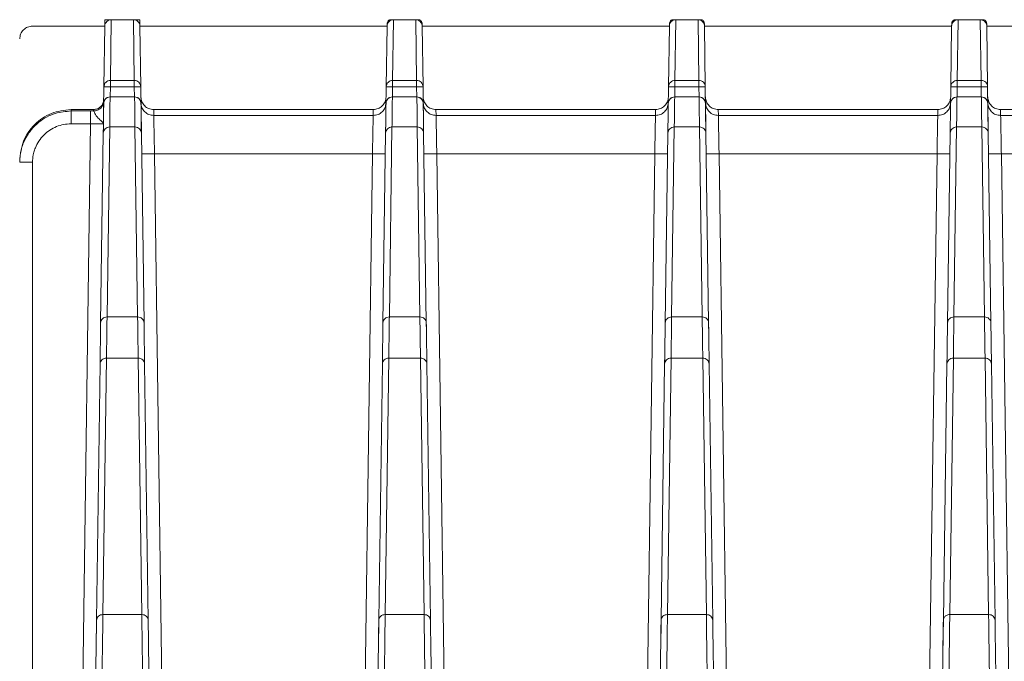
# Model space of a CAD drawing. Header units: millimetres. Extents: x -806 to 2023, y 502 to 1658.
# Tile 19 of 48: x -124 to -47, y 1608 to 1658. Entities that reach past the tile are written whole.
import ezdxf

# ---------------------------------------------------------------- set-up
doc = ezdxf.new("R2010")
doc.units = ezdxf.units.MM

# ---------------------------------------------------------------- blocks, each defined once
blk = doc.blocks.new('Drawing View10')
at = {"color": 7, "linetype": 'Continuous', "lineweight": 18}
for p, q in [((131.632, 130.753), (131.639, 131.25)), ((132.132, 131.25), (131.639, 131.25)), ((132.066, 126.513), (132.132, 131.25)), ((133.868, 131.25), (132.132, 131.25)), ((133.868, 131.25), (133.934, 126.513)), ((134.361, 131.25), (133.868, 131.25)), ((134.369, 130.753), (134.361, 131.25)), ((154.132, 131.25), (153.935, 131.25)), ((154.066, 126.513), (154.132, 131.25)), ((154.132, 131.25), (155.868, 131.25)), ((155.868, 131.25), (155.934, 126.513)), ((156.065, 131.25), (155.868, 131.25)), ((176.132, 131.25), (175.935, 131.25)), ((176.066, 126.513), (176.132, 131.25)), ((176.132, 131.25), (177.868, 131.25)), ((177.868, 131.25), (177.934, 126.513)), ((178.065, 131.25), (177.868, 131.25)), ((198.132, 131.25), (197.935, 131.25)), ((198.066, 126.513), (198.132, 131.25)), ((198.132, 131.25), (199.868, 131.25)), ((199.868, 131.25), (199.934, 126.513)), ((200.065, 131.25), (199.868, 131.25)), ((131.633, 130.75), (126, 130.75)), ((131.632, 130.754), (131.566, 126.021)), ((134.434, 126.023), (134.368, 130.753)), ((153.632, 130.75), (134.369, 130.75)), ((153.632, 130.752), (153.566, 126.021)), ((153.635, 130.952), (153.632, 130.752)), ((156.368, 130.752), (156.365, 130.953)), ((156.434, 126.023), (156.368, 130.752)), ((156.368, 130.75), (175.632, 130.75)), ((175.632, 130.752), (175.566, 126.021)), ((175.635, 130.952), (175.632, 130.752)), ((178.368, 130.752), (178.365, 130.953)), ((178.434, 126.023), (178.368, 130.752)), ((178.368, 130.75), (197.632, 130.75)), ((197.632, 130.752), (197.566, 126.021)), ((197.635, 130.952), (197.632, 130.752)), ((200.368, 130.752), (200.365, 130.953)), ((200.434, 126.023), (200.368, 130.752)), ((200.368, 130.75), (219.633, 130.75)), ((131.566, 126.021), (131.543, 124.345)), ((131.566, 126.021), (131.597, 126.166)), ((132.055, 125.236), (132.066, 126.029)), ((133.934, 126.513), (132.066, 126.513)), ((132.066, 126.029), (133.934, 126.029)), ((133.934, 126.029), (133.945, 125.236)), ((134.484, 122.414), (134.434, 126.023)), ((153.566, 126.021), (153.543, 124.346)), ((153.566, 126.021), (153.597, 126.166)), ((154.055, 125.236), (154.066, 126.029)), ((155.934, 126.513), (154.066, 126.513)), ((154.066, 126.029), (155.934, 126.029)), ((155.934, 126.029), (155.945, 125.236)), ((156.484, 122.414), (156.434, 126.023)), ((175.566, 126.021), (175.543, 124.346)), ((175.566, 126.021), (175.597, 126.166)), ((176.055, 125.236), (176.066, 126.029)), ((177.934, 126.513), (176.066, 126.513)), ((176.066, 126.029), (177.934, 126.029)), ((177.934, 126.029), (177.945, 125.236)), ((178.484, 122.414), (178.434, 126.023)), ((197.566, 126.021), (197.543, 124.346)), ((197.566, 126.021), (197.597, 126.166)), ((198.055, 125.236), (198.066, 126.029)), ((199.934, 126.513), (198.066, 126.513)), ((198.066, 126.029), (199.934, 126.029)), ((199.934, 126.029), (199.945, 125.236)), ((200.484, 122.414), (200.434, 126.023)), ((133.952, 125.236), (132.048, 125.236)), ((132.048, 125.231), (132.048, 125.233)), ((133.952, 125.231), (132.048, 125.231)), ((133.952, 125.234), (133.952, 125.231)), ((155.952, 125.236), (154.048, 125.236)), ((154.048, 125.231), (154.048, 125.233)), ((155.952, 125.231), (154.048, 125.231)), ((155.952, 125.234), (155.952, 125.231)), ((177.952, 125.236), (176.048, 125.236)), ((176.048, 125.231), (176.048, 125.233)), ((177.952, 125.231), (176.048, 125.231)), ((177.952, 125.234), (177.952, 125.231)), ((199.952, 125.236), (198.048, 125.236)), ((198.048, 125.231), (198.048, 125.233)), ((199.952, 125.231), (198.048, 125.231)), ((199.952, 125.234), (199.952, 125.231)), ((129, 124.137), (129, 124.25)), ((129, 124.25), (130.753, 124.25)), ((130.526, 124.137), (129, 124.137)), ((130.751, 124.137), (130.526, 124.137)), ((130.751, 124.137), (130.753, 124.25)), ((135.445, 124.25), (135.45, 123.787)), ((152.555, 124.25), (135.445, 124.25)), ((135.45, 123.787), (152.55, 123.787)), ((152.55, 123.787), (152.555, 124.25)), ((157.445, 124.25), (157.45, 123.787)), ((157.445, 124.25), (174.555, 124.25)), ((157.451, 123.787), (174.55, 123.787)), ((174.55, 123.787), (174.555, 124.25)), ((179.445, 124.25), (179.45, 123.787)), ((179.445, 124.25), (196.555, 124.25)), ((179.451, 123.787), (196.55, 123.787)), ((196.55, 123.787), (196.555, 124.25)), ((201.445, 124.25), (201.45, 123.787)), ((217, 124.25), (201.445, 124.25)), ((201.451, 123.787), (218.549, 123.787)), ((129, 123.133), (130.526, 123.137)), ((129.264, 32.75), (130.526, 123.137)), ((131.522, 122.875), (131.516, 122.414)), ((131.809, 108.092), (132.016, 122.889)), ((132.016, 122.889), (133.984, 122.889)), ((133.984, 122.889), (134.191, 108.092)), ((153.522, 122.875), (153.516, 122.414)), ((153.809, 108.092), (154.016, 122.889)), ((154.016, 122.889), (155.984, 122.889)), ((155.984, 122.889), (156.191, 108.092)), ((175.522, 122.874), (175.516, 122.414)), ((175.809, 108.092), (176.016, 122.889)), ((176.016, 122.889), (177.984, 122.889)), ((177.984, 122.889), (178.191, 108.092)), ((197.522, 122.874), (197.516, 122.414)), ((197.809, 108.092), (198.016, 122.889)), ((198.016, 122.889), (199.984, 122.889)), ((199.984, 122.889), (200.191, 108.092)), ((131.516, 122.412), (131.309, 107.616)), ((134.691, 107.616), (134.484, 122.412)), ((153.516, 122.412), (153.309, 107.616)), ((156.691, 107.616), (156.484, 122.412)), ((175.516, 122.412), (175.309, 107.616)), ((178.691, 107.616), (178.484, 122.412)), ((197.516, 122.412), (197.309, 107.616)), ((200.691, 107.616), (200.484, 122.412)), ((135.507, 120.802), (136.736, 32.745)), ((135.507, 120.802), (152.494, 120.802)), ((152.494, 120.802), (151.264, 32.745)), ((157.507, 120.802), (158.736, 32.745)), ((157.507, 120.802), (174.494, 120.802)), ((173.264, 32.745), (174.494, 120.802)), ((179.507, 120.802), (180.736, 32.745)), ((179.507, 120.802), (196.494, 120.802)), ((195.264, 32.745), (196.494, 120.802)), ((201.507, 120.802), (202.736, 32.745)), ((201.507, 120.802), (218.493, 120.802)), ((126, 32.75), (126, 120.137)), ((131.309, 107.614), (131.303, 107.169)), ((134.191, 108.092), (131.809, 108.092)), ((134.699, 107.032), (134.691, 107.614)), ((153.309, 107.614), (153.303, 107.169)), ((156.191, 108.092), (153.809, 108.092)), ((156.699, 107.032), (156.691, 107.614)), ((175.309, 107.614), (175.303, 107.169)), ((178.191, 108.092), (175.809, 108.092)), ((178.699, 107.032), (178.691, 107.614)), ((197.309, 107.614), (197.303, 107.169)), ((200.191, 108.092), (197.809, 108.092)), ((200.699, 107.032), (200.691, 107.614)), ((131.265, 104.425), (130.986, 84.44)), ((131.274, 105.111), (131.265, 104.427)), ((131.486, 84.901), (131.765, 104.885)), ((131.765, 104.885), (134.235, 104.885)), ((134.235, 104.885), (134.514, 84.901)), ((134.735, 104.427), (134.728, 104.976)), ((135.014, 84.441), (134.735, 104.425)), ((153.265, 104.425), (152.986, 84.44)), ((153.274, 105.111), (153.265, 104.427)), ((153.486, 84.901), (153.765, 104.885)), ((153.765, 104.885), (156.235, 104.885)), ((156.235, 104.885), (156.514, 84.901)), ((156.735, 104.427), (156.728, 104.976)), ((157.014, 84.441), (156.735, 104.425)), ((175.265, 104.425), (174.986, 84.44)), ((175.274, 105.111), (175.265, 104.427)), ((175.486, 84.901), (175.765, 104.885)), ((175.765, 104.885), (178.235, 104.885)), ((178.235, 104.885), (178.514, 84.901)), ((178.735, 104.427), (178.727, 104.978)), ((179.014, 84.441), (178.735, 104.425)), ((197.265, 104.425), (196.986, 84.44)), ((197.274, 105.111), (197.265, 104.427)), ((197.486, 84.901), (197.765, 104.885)), ((197.765, 104.885), (200.235, 104.885)), ((200.235, 104.885), (200.514, 84.901)), ((200.735, 104.427), (200.727, 104.978)), ((201.014, 84.441), (200.735, 104.425)), ((130.986, 84.438), (130.957, 82.382)), ((134.514, 84.901), (131.486, 84.901)), ((152.986, 84.438), (152.957, 82.382)), ((156.514, 84.901), (153.486, 84.901)), ((174.986, 84.438), (174.957, 82.382)), ((178.514, 84.901), (175.486, 84.901)), ((196.986, 84.438), (196.957, 82.382)), ((200.514, 84.901), (197.486, 84.901))]:
    blk.add_line(p, q, dxfattribs=at)
for centre, start, end in [((132.048, 124.736), 89.99236, 179.22014), ((133.952, 124.736), 1.15559, 89.99632), ((154.048, 124.736), 89.99236, 179.22014), ((155.952, 124.736), 1.15559, 89.99632), ((176.048, 124.736), 89.99236, 179.22014), ((177.952, 124.736), 1.15559, 89.99632), ((198.048, 124.736), 89.99236, 179.22014), ((199.952, 124.736), 1.15559, 89.99632)]:
    blk.add_arc(centre, 0.5, start, end, dxfattribs=at)
for points, knots in [([(132.132, 131.25), (132.069, 131.243), (131.972, 131.233), (131.857, 131.17), (131.762, 131.094), (131.689, 130.991), (131.642, 130.869), (131.636, 130.793), (131.632, 130.753)], [0, 0, 0, 0, 0.242163, 0.369452, 0.500574, 0.70924, 0.844457, 1, 1, 1, 1]), ([(133.868, 131.25), (133.933, 131.243), (134.064, 131.23), (134.227, 131.111), (134.346, 130.949), (134.361, 130.818), (134.369, 130.753)], [0, 0, 0, 0, 0.249499, 0.500489, 0.750034, 1, 1, 1, 1]), ([(154.132, 131.25), (154.074, 131.244), (153.952, 131.231), (153.816, 131.145), (153.728, 131.049), (153.676, 130.96), (153.64, 130.86), (153.635, 130.789), (153.632, 130.752)], [0, 0, 0, 0, 0.225803, 0.467106, 0.594271, 0.725458, 0.860693, 1, 1, 1, 1]), ([(156.368, 130.752), (156.364, 130.793), (156.358, 130.868), (156.311, 130.991), (156.238, 131.093), (156.144, 131.17), (156.028, 131.233), (155.931, 131.243), (155.868, 131.25)], [0, 0, 0, 0, 0.155231, 0.290404, 0.499784, 0.630482, 0.757571, 1, 1, 1, 1]), ([(176.132, 131.25), (176.069, 131.243), (175.972, 131.233), (175.857, 131.17), (175.762, 131.094), (175.689, 130.991), (175.642, 130.869), (175.636, 130.793), (175.632, 130.752)], [0, 0, 0, 0, 0.242129, 0.369292, 0.500215, 0.709125, 0.844416, 1, 1, 1, 1]), ([(178.368, 130.752), (178.364, 130.793), (178.358, 130.868), (178.311, 130.991), (178.238, 131.093), (178.144, 131.17), (178.028, 131.233), (177.931, 131.243), (177.868, 131.25)], [0, 0, 0, 0, 0.155231, 0.290404, 0.499784, 0.630482, 0.757571, 1, 1, 1, 1]), ([(198.132, 131.25), (198.069, 131.243), (197.972, 131.233), (197.857, 131.17), (197.762, 131.094), (197.689, 130.991), (197.642, 130.869), (197.636, 130.793), (197.632, 130.752)], [0, 0, 0, 0, 0.242129, 0.369292, 0.500215, 0.709125, 0.844416, 1, 1, 1, 1]), ([(200.368, 130.752), (200.364, 130.793), (200.358, 130.868), (200.311, 130.991), (200.238, 131.093), (200.144, 131.17), (200.028, 131.233), (199.931, 131.243), (199.868, 131.25)], [0, 0, 0, 0, 0.155231, 0.290404, 0.499784, 0.630482, 0.757571, 1, 1, 1, 1]), ([(131.597, 126.166), (131.599, 126.181), (131.613, 126.259), (131.709, 126.376), (131.87, 126.491), (132.001, 126.505), (132.066, 126.513)], [0, 0, 0, 0, 0.07074, 0.380494, 0.690247, 1, 1, 1, 1]), ([(132.066, 126.029), (132.066, 126.089), (132.066, 126.196), (132.066, 126.285), (132.066, 126.324)], [0, 0, 0, 0, 0.559613, 1, 1, 1, 1]), ([(153.597, 126.166), (153.599, 126.181), (153.613, 126.259), (153.709, 126.376), (153.87, 126.491), (154.001, 126.505), (154.066, 126.513)], [0, 0, 0, 0, 0.070729, 0.380486, 0.690243, 1, 1, 1, 1]), ([(154.066, 126.029), (154.066, 126.089), (154.066, 126.196), (154.066, 126.285), (154.066, 126.324)], [0, 0, 0, 0, 0.559613, 1, 1, 1, 1]), ([(175.597, 126.166), (175.599, 126.181), (175.613, 126.259), (175.709, 126.376), (175.87, 126.491), (176.001, 126.505), (176.066, 126.513)], [0, 0, 0, 0, 0.070729, 0.380486, 0.690243, 1, 1, 1, 1]), ([(176.066, 126.029), (176.066, 126.089), (176.066, 126.196), (176.066, 126.285), (176.066, 126.324)], [0, 0, 0, 0, 0.559613, 1, 1, 1, 1]), ([(197.597, 126.166), (197.599, 126.181), (197.613, 126.259), (197.709, 126.376), (197.87, 126.491), (198.001, 126.505), (198.066, 126.513)], [0, 0, 0, 0, 0.070729, 0.380486, 0.690243, 1, 1, 1, 1]), ([(198.066, 126.029), (198.066, 126.089), (198.066, 126.196), (198.066, 126.285), (198.066, 126.324)], [0, 0, 0, 0, 0.559613, 1, 1, 1, 1]), ([(131.692, 125.083), (131.652, 125.034), (131.571, 124.935), (131.556, 124.807), (131.549, 124.743)], [0, 0, 0, 0, 0.491056, 1, 1, 1, 1]), ([(132.048, 125.231), (131.984, 125.223), (131.854, 125.209), (131.741, 125.132), (131.694, 125.085), (131.692, 125.083)], [0, 0, 0, 0, 0.491208, 0.982416, 1, 1, 1, 1]), ([(132.016, 122.889), (132.025, 123.362), (132.038, 124.06), (132.033, 124.625), (132.04, 124.876), (132.044, 125.041), (132.047, 125.162), (132.048, 125.231)], [0, 0, 0, 0, 0.499968, 0.737718, 0.787079, 0.879085, 1, 1, 1, 1]), ([(133.952, 125.231), (133.952, 125.212), (133.953, 125.162), (133.956, 125.038), (133.96, 124.906), (133.962, 124.8), (133.963, 124.773), (133.963, 124.766), (133.963, 124.764), (133.963, 124.764), (133.967, 124.6), (133.965, 124.247), (133.964, 123.827), (133.972, 123.487), (133.978, 123.248), (133.982, 123.008), (133.984, 122.889)], [0, 0, 0, 0, 0.0327114, 0.0912544, 0.213353, 0.2442057, 0.2520829, 0.2541341, 0.2546879, 0.2548469, 0.2549272, 0.5000001, 0.7406962, 0.7573934, 0.8800051, 1, 1, 1, 1]), ([(134.444, 125.236), (134.459, 125.106), (134.49, 124.845), (134.728, 124.523), (135.053, 124.289), (135.314, 124.263), (135.445, 124.25)], [0, 0, 0, 0, 0.2500458, 0.5000555, 0.7498226, 1, 1, 1, 1]), ([(152.555, 124.25), (152.685, 124.263), (152.947, 124.29), (153.272, 124.523), (153.51, 124.845), (153.541, 125.105), (153.556, 125.236)], [0, 0, 0, 0, 0.2497261, 0.4998746, 0.7495028, 1, 1, 1, 1]), ([(153.692, 125.083), (153.652, 125.034), (153.571, 124.935), (153.556, 124.807), (153.549, 124.743)], [0, 0, 0, 0, 0.491056, 1, 1, 1, 1]), ([(154.048, 125.231), (153.984, 125.223), (153.854, 125.209), (153.741, 125.132), (153.694, 125.085), (153.692, 125.083)], [0, 0, 0, 0, 0.491208, 0.982416, 1, 1, 1, 1]), ([(154.016, 122.889), (154.025, 123.362), (154.038, 124.06), (154.033, 124.625), (154.04, 124.876), (154.044, 125.041), (154.047, 125.162), (154.048, 125.231)], [0, 0, 0, 0, 0.499968, 0.737718, 0.787079, 0.879085, 1, 1, 1, 1]), ([(155.952, 125.231), (155.952, 125.212), (155.953, 125.162), (155.956, 125.038), (155.96, 124.906), (155.962, 124.8), (155.963, 124.773), (155.963, 124.766), (155.963, 124.764), (155.963, 124.764), (155.967, 124.6), (155.965, 124.247), (155.964, 123.827), (155.972, 123.487), (155.978, 123.248), (155.982, 123.008), (155.984, 122.889)], [0, 0, 0, 0, 0.032711, 0.091254, 0.213353, 0.244206, 0.252083, 0.254134, 0.254688, 0.254847, 0.254927, 0.5, 0.740696, 0.757393, 0.880005, 1, 1, 1, 1]), ([(156.444, 125.236), (156.459, 125.106), (156.49, 124.845), (156.728, 124.523), (157.053, 124.289), (157.314, 124.263), (157.445, 124.25)], [0, 0, 0, 0, 0.250046, 0.500056, 0.749823, 1, 1, 1, 1]), ([(174.555, 124.25), (174.685, 124.263), (174.947, 124.29), (175.272, 124.523), (175.51, 124.845), (175.541, 125.105), (175.556, 125.236)], [0, 0, 0, 0, 0.249726, 0.499875, 0.749503, 1, 1, 1, 1]), ([(175.692, 125.083), (175.652, 125.034), (175.571, 124.935), (175.556, 124.807), (175.549, 124.743)], [0, 0, 0, 0, 0.491056, 1, 1, 1, 1]), ([(176.048, 125.231), (175.984, 125.223), (175.854, 125.209), (175.741, 125.132), (175.694, 125.085), (175.692, 125.083)], [0, 0, 0, 0, 0.491208, 0.982416, 1, 1, 1, 1]), ([(176.016, 122.889), (176.025, 123.362), (176.038, 124.06), (176.033, 124.625), (176.04, 124.876), (176.044, 125.041), (176.047, 125.162), (176.048, 125.231)], [0, 0, 0, 0, 0.499968, 0.737718, 0.787079, 0.879085, 1, 1, 1, 1]), ([(177.952, 125.231), (177.952, 125.212), (177.953, 125.162), (177.956, 125.038), (177.96, 124.906), (177.962, 124.8), (177.963, 124.773), (177.963, 124.766), (177.963, 124.764), (177.963, 124.764), (177.967, 124.6), (177.965, 124.247), (177.964, 123.827), (177.972, 123.487), (177.978, 123.248), (177.982, 123.008), (177.984, 122.889)], [0, 0, 0, 0, 0.032704, 0.091257, 0.213361, 0.244211, 0.252086, 0.254136, 0.254689, 0.254847, 0.254927, 0.5, 0.740696, 0.757394, 0.880005, 1, 1, 1, 1]), ([(178.444, 125.236), (178.459, 125.106), (178.49, 124.845), (178.728, 124.523), (179.053, 124.289), (179.314, 124.263), (179.445, 124.25)], [0, 0, 0, 0, 0.250046, 0.500056, 0.749823, 1, 1, 1, 1]), ([(196.555, 124.25), (196.685, 124.263), (196.947, 124.29), (197.272, 124.523), (197.51, 124.845), (197.541, 125.105), (197.556, 125.236)], [0, 0, 0, 0, 0.249726, 0.499875, 0.749503, 1, 1, 1, 1]), ([(197.692, 125.083), (197.652, 125.034), (197.571, 124.935), (197.556, 124.807), (197.549, 124.743)], [0, 0, 0, 0, 0.491056, 1, 1, 1, 1]), ([(198.048, 125.231), (197.984, 125.223), (197.854, 125.209), (197.741, 125.132), (197.694, 125.085), (197.692, 125.083)], [0, 0, 0, 0, 0.491208, 0.982416, 1, 1, 1, 1]), ([(198.016, 122.889), (198.025, 123.362), (198.038, 124.06), (198.033, 124.625), (198.04, 124.876), (198.044, 125.041), (198.047, 125.162), (198.048, 125.231)], [0, 0, 0, 0, 0.499968, 0.737718, 0.787079, 0.879085, 1, 1, 1, 1]), ([(199.952, 125.231), (199.952, 125.212), (199.953, 125.162), (199.956, 125.038), (199.96, 124.906), (199.962, 124.8), (199.963, 124.773), (199.963, 124.766), (199.963, 124.764), (199.963, 124.764), (199.967, 124.6), (199.965, 124.247), (199.964, 123.827), (199.972, 123.487), (199.978, 123.248), (199.982, 123.008), (199.984, 122.889)], [0, 0, 0, 0, 0.032711, 0.091254, 0.213353, 0.244206, 0.252083, 0.254134, 0.254688, 0.254847, 0.254927, 0.5, 0.740696, 0.757393, 0.880005, 1, 1, 1, 1]), ([(200.444, 125.236), (200.459, 125.106), (200.49, 124.845), (200.728, 124.523), (201.053, 124.289), (201.314, 124.263), (201.445, 124.25)], [0, 0, 0, 0, 0.250046, 0.500056, 0.749823, 1, 1, 1, 1]), ([(130.753, 124.25), (130.857, 124.261), (131.066, 124.282), (131.326, 124.468), (131.517, 124.726), (131.541, 124.934), (131.553, 125.039)], [0, 0, 0, 0, 0.249732, 0.499947, 0.749733, 1, 1, 1, 1]), ([(129, 124.137), (128.585, 124.1), (127.683, 124.017), (126.629, 123.424), (125.881, 122.69), (125.405, 121.961), (125.067, 121.094), (125.023, 120.462), (125, 120.137)], [0, 0, 0, 0, 0.1982937, 0.4305775, 0.5600784, 0.6981534, 0.8447962, 1, 1, 1, 1]), ([(131.478, 123.244), (131.45, 123.276), (131.368, 123.373), (131.082, 123.582), (130.866, 123.902), (130.789, 124.101), (130.764, 124.124), (130.751, 124.137)], [0, 0, 0, 0, 0.130877, 0.387099, 0.688298, 0.831411, 1, 1, 1, 1]), ([(135.45, 123.787), (135.452, 123.739), (135.454, 123.642), (135.466, 122.966), (135.481, 122.167), (135.495, 121.426), (135.503, 121.014), (135.507, 120.802)], [0, 0, 0, 0, 0.247163, 0.499091, 0.733858, 0.863132, 1, 1, 1, 1]), ([(152.494, 120.802), (152.498, 121.015), (152.505, 121.428), (152.519, 122.168), (152.534, 122.965), (152.546, 123.641), (152.549, 123.739), (152.55, 123.787)], [0, 0, 0, 0, 0.137409, 0.266831, 0.500732, 0.751949, 1, 1, 1, 1]), ([(157.451, 123.787), (157.452, 123.755), (157.453, 123.685), (157.462, 123.234), (157.472, 122.685), (157.482, 122.145), (157.493, 121.506), (157.502, 121.041), (157.507, 120.802)], [0, 0, 0, 0, 0.200534, 0.433571, 0.562882, 0.700393, 0.846101, 1, 1, 1, 1]), ([(174.494, 120.802), (174.498, 121.015), (174.505, 121.428), (174.519, 122.168), (174.534, 122.965), (174.546, 123.641), (174.549, 123.739), (174.55, 123.787)], [0, 0, 0, 0, 0.137409, 0.266831, 0.500732, 0.751949, 1, 1, 1, 1]), ([(179.451, 123.787), (179.452, 123.755), (179.453, 123.685), (179.462, 123.234), (179.472, 122.685), (179.482, 122.145), (179.493, 121.506), (179.502, 121.041), (179.507, 120.802)], [0, 0, 0, 0, 0.200534, 0.433571, 0.562882, 0.700393, 0.846101, 1, 1, 1, 1]), ([(196.494, 120.802), (196.498, 121.015), (196.505, 121.428), (196.519, 122.168), (196.534, 122.965), (196.546, 123.641), (196.549, 123.739), (196.55, 123.787)], [0, 0, 0, 0, 0.137409, 0.266831, 0.500732, 0.751949, 1, 1, 1, 1]), ([(201.451, 123.787), (201.452, 123.755), (201.453, 123.685), (201.462, 123.234), (201.472, 122.685), (201.482, 122.145), (201.493, 121.505), (201.502, 121.041), (201.507, 120.802)], [0, 0, 0, 0, 0.20056, 0.433606, 0.562914, 0.700419, 0.846116, 1, 1, 1, 1]), ([(126, 120.137), (126.009, 120.331), (126.022, 120.596), (126.111, 120.971), (126.303, 121.529), (126.606, 121.989), (127.173, 122.549), (127.683, 122.877), (128.423, 123.107), (128.807, 123.125), (129, 123.133)], [0, 0, 0, 0, 0.123709, 0.168844, 0.245858, 0.500595, 0.508417, 0.755194, 0.876981, 1, 1, 1, 1]), ([(130.526, 123.137), (130.654, 123.139), (130.912, 123.142), (131.238, 123.14), (131.409, 123.137), (131.449, 123.136), (131.451, 123.135)], [0, 0, 0, 0, 0.321623, 0.652631, 0.983856, 1, 1, 1, 1]), ([(131.451, 123.135), (131.472, 123.135), (131.517, 123.134), (131.523, 123.133), (131.526, 123.132)], [0, 0, 0, 0, 0.469998, 1, 1, 1, 1]), ([(131.526, 123.132), (131.524, 123.163), (131.522, 123.196), (131.481, 123.24), (131.478, 123.244)], [0, 0, 0, 0, 0.922999, 1, 1, 1, 1]), ([(134.507, 120.793), (134.51, 120.792), (134.513, 120.792), (134.59, 120.792), (134.593, 120.792)], [0, 0, 0, 0, 0.954943, 1, 1, 1, 1]), ([(134.593, 120.792), (134.654, 120.792), (134.779, 120.793), (135.116, 120.797), (135.376, 120.8), (135.507, 120.802)], [0, 0, 0, 0, 0.322681, 0.66134, 1, 1, 1, 1]), ([(152.494, 120.802), (152.624, 120.8), (152.884, 120.797), (153.221, 120.793), (153.346, 120.792), (153.407, 120.792)], [0, 0, 0, 0, 0.338665, 0.677329, 1, 1, 1, 1]), ([(153.407, 120.792), (153.41, 120.792), (153.487, 120.792), (153.49, 120.792), (153.493, 120.793)], [0, 0, 0, 0, 0.045096, 1, 1, 1, 1]), ([(156.593, 120.792), (156.59, 120.792), (156.513, 120.792), (156.51, 120.792), (156.507, 120.793)], [0, 0, 0, 0, 0.04513, 1, 1, 1, 1]), ([(157.507, 120.802), (157.376, 120.8), (157.116, 120.797), (156.779, 120.793), (156.654, 120.792), (156.593, 120.792)], [0, 0, 0, 0, 0.338669, 0.677338, 1, 1, 1, 1]), ([(174.494, 120.802), (174.624, 120.8), (174.884, 120.797), (175.221, 120.793), (175.346, 120.792), (175.407, 120.792)], [0, 0, 0, 0, 0.338665, 0.677329, 1, 1, 1, 1]), ([(175.407, 120.792), (175.41, 120.792), (175.487, 120.792), (175.49, 120.792), (175.493, 120.793)], [0, 0, 0, 0, 0.0450962, 1, 1, 1, 1]), ([(178.593, 120.792), (178.59, 120.792), (178.513, 120.792), (178.51, 120.792), (178.507, 120.793)], [0, 0, 0, 0, 0.04513, 1, 1, 1, 1]), ([(179.507, 120.802), (179.376, 120.8), (179.116, 120.797), (178.779, 120.793), (178.654, 120.792), (178.593, 120.792)], [0, 0, 0, 0, 0.338669, 0.677338, 1, 1, 1, 1]), ([(196.494, 120.802), (196.624, 120.8), (196.884, 120.797), (197.221, 120.793), (197.346, 120.792), (197.407, 120.792)], [0, 0, 0, 0, 0.3386646, 0.6773292, 1, 1, 1, 1]), ([(197.407, 120.792), (197.41, 120.792), (197.487, 120.792), (197.49, 120.792), (197.493, 120.793)], [0, 0, 0, 0, 0.045096, 1, 1, 1, 1]), ([(200.507, 120.793), (200.51, 120.792), (200.513, 120.792), (200.59, 120.792), (200.593, 120.792)], [0, 0, 0, 0, 0.954871, 1, 1, 1, 1]), ([(200.593, 120.792), (200.654, 120.792), (200.779, 120.793), (201.116, 120.797), (201.376, 120.8), (201.507, 120.802)], [0, 0, 0, 0, 0.322663, 0.661331, 1, 1, 1, 1]), ([(131.765, 104.885), (131.773, 105.485), (131.79, 106.684), (131.803, 107.623), (131.809, 108.092)], [0, 0, 0, 0, 0.5, 1, 1, 1, 1]), ([(134.191, 108.092), (134.197, 107.623), (134.21, 106.684), (134.227, 105.485), (134.235, 104.885)], [0, 0, 0, 0, 0.5, 1, 1, 1, 1]), ([(153.765, 104.885), (153.773, 105.485), (153.79, 106.684), (153.803, 107.623), (153.809, 108.092)], [0, 0, 0, 0, 0.5, 1, 1, 1, 1]), ([(156.191, 108.092), (156.197, 107.623), (156.21, 106.684), (156.227, 105.485), (156.235, 104.885)], [0, 0, 0, 0, 0.5, 1, 1, 1, 1]), ([(175.765, 104.885), (175.773, 105.485), (175.79, 106.684), (175.803, 107.623), (175.809, 108.092)], [0, 0, 0, 0, 0.5, 1, 1, 1, 1]), ([(178.191, 108.092), (178.197, 107.623), (178.21, 106.684), (178.227, 105.485), (178.235, 104.885)], [0, 0, 0, 0, 0.5, 1, 1, 1, 1]), ([(197.765, 104.885), (197.773, 105.485), (197.79, 106.684), (197.803, 107.623), (197.809, 108.092)], [0, 0, 0, 0, 0.5, 1, 1, 1, 1]), ([(200.191, 108.092), (200.197, 107.623), (200.21, 106.684), (200.227, 105.485), (200.235, 104.885)], [0, 0, 0, 0, 0.5, 1, 1, 1, 1]), ([(130.986, 84.44), (130.978, 83.866), (130.962, 82.718), (130.928, 80.272), (130.887, 77.36), (130.84, 73.991), (130.788, 70.253), (130.731, 66.222), (130.672, 61.99), (130.632, 59.091), (130.612, 57.641)], [0, 0, 0, 0, 0.125, 0.25, 0.375, 0.5, 0.625, 0.75, 0.875, 1, 1, 1, 1]), ([(131.486, 84.901), (131.421, 84.894), (131.291, 84.881), (131.126, 84.775), (131.01, 84.622), (130.994, 84.501), (130.986, 84.44)], [0, 0, 0, 0, 0.25, 0.5, 0.75, 1, 1, 1, 1]), ([(131.112, 57.647), (131.132, 59.122), (131.172, 62.07), (131.232, 66.374), (131.288, 70.473), (131.34, 74.275), (131.388, 77.701), (131.428, 80.662), (131.462, 83.149), (131.478, 84.317), (131.486, 84.901)], [0, 0, 0, 0, 0.125, 0.25, 0.375, 0.5, 0.625, 0.75, 0.875, 1, 1, 1, 1]), ([(134.514, 84.901), (134.522, 84.317), (134.538, 83.149), (134.572, 80.662), (134.612, 77.701), (134.66, 74.275), (134.712, 70.473), (134.768, 66.374), (134.828, 62.07), (134.868, 59.122), (134.889, 57.647)], [0, 0, 0, 0, 0.125, 0.25, 0.375, 0.5, 0.625, 0.75, 0.875, 1, 1, 1, 1]), ([(135.388, 57.641), (135.368, 59.091), (135.328, 61.99), (135.269, 66.223), (135.212, 70.253), (135.16, 73.992), (135.113, 77.361), (135.073, 80.272), (135.038, 82.718), (135.022, 83.867), (135.014, 84.441)], [0, 0, 0, 0, 0.125, 0.25, 0.375, 0.5, 0.625, 0.75, 0.875, 1, 1, 1, 1]), ([(152.986, 84.44), (152.978, 83.866), (152.962, 82.718), (152.928, 80.272), (152.887, 77.36), (152.84, 73.991), (152.788, 70.253), (152.731, 66.222), (152.672, 61.99), (152.632, 59.091), (152.612, 57.641)], [0, 0, 0, 0, 0.125, 0.25, 0.375, 0.5, 0.625, 0.75, 0.875, 1, 1, 1, 1]), ([(153.486, 84.901), (153.421, 84.894), (153.291, 84.881), (153.126, 84.775), (153.01, 84.622), (152.994, 84.501), (152.986, 84.44)], [0, 0, 0, 0, 0.25, 0.5, 0.75, 1, 1, 1, 1]), ([(153.112, 57.647), (153.132, 59.122), (153.172, 62.07), (153.232, 66.374), (153.288, 70.473), (153.34, 74.275), (153.388, 77.701), (153.428, 80.662), (153.462, 83.149), (153.478, 84.317), (153.486, 84.901)], [0, 0, 0, 0, 0.125, 0.25, 0.375, 0.5, 0.625, 0.75, 0.875, 1, 1, 1, 1]), ([(156.514, 84.901), (156.522, 84.317), (156.538, 83.149), (156.572, 80.662), (156.612, 77.701), (156.66, 74.275), (156.712, 70.473), (156.768, 66.374), (156.828, 62.07), (156.868, 59.122), (156.889, 57.647)], [0, 0, 0, 0, 0.125, 0.25, 0.375, 0.5, 0.625, 0.75, 0.875, 1, 1, 1, 1]), ([(157.388, 57.641), (157.368, 59.091), (157.328, 61.99), (157.269, 66.223), (157.212, 70.253), (157.16, 73.992), (157.113, 77.361), (157.073, 80.272), (157.038, 82.718), (157.022, 83.867), (157.014, 84.441)], [0, 0, 0, 0, 0.125, 0.25, 0.375, 0.5, 0.625, 0.75, 0.875, 1, 1, 1, 1]), ([(174.986, 84.44), (174.978, 83.866), (174.962, 82.718), (174.928, 80.272), (174.887, 77.36), (174.84, 73.991), (174.788, 70.253), (174.731, 66.222), (174.672, 61.99), (174.632, 59.091), (174.612, 57.641)], [0, 0, 0, 0, 0.125, 0.25, 0.375, 0.5, 0.625, 0.75, 0.875, 1, 1, 1, 1]), ([(175.486, 84.901), (175.421, 84.894), (175.291, 84.881), (175.126, 84.775), (175.01, 84.622), (174.994, 84.501), (174.986, 84.44)], [0, 0, 0, 0, 0.25, 0.5, 0.75, 1, 1, 1, 1]), ([(175.112, 57.647), (175.132, 59.122), (175.172, 62.07), (175.232, 66.374), (175.288, 70.473), (175.34, 74.275), (175.388, 77.701), (175.428, 80.662), (175.462, 83.149), (175.478, 84.317), (175.486, 84.901)], [0, 0, 0, 0, 0.125, 0.25, 0.375, 0.5, 0.625, 0.75, 0.875, 1, 1, 1, 1]), ([(178.514, 84.901), (178.522, 84.317), (178.538, 83.149), (178.572, 80.662), (178.612, 77.701), (178.66, 74.275), (178.712, 70.473), (178.768, 66.374), (178.828, 62.07), (178.868, 59.122), (178.889, 57.647)], [0, 0, 0, 0, 0.125, 0.25, 0.375, 0.5, 0.625, 0.75, 0.875, 1, 1, 1, 1]), ([(179.388, 57.641), (179.368, 59.091), (179.328, 61.99), (179.269, 66.223), (179.212, 70.253), (179.16, 73.992), (179.113, 77.361), (179.073, 80.272), (179.038, 82.718), (179.022, 83.867), (179.014, 84.441)], [0, 0, 0, 0, 0.125, 0.25, 0.375, 0.5, 0.625, 0.75, 0.875, 1, 1, 1, 1]), ([(196.986, 84.44), (196.978, 83.866), (196.962, 82.718), (196.928, 80.272), (196.887, 77.36), (196.84, 73.991), (196.788, 70.253), (196.731, 66.222), (196.672, 61.99), (196.632, 59.091), (196.612, 57.641)], [0, 0, 0, 0, 0.125, 0.25, 0.375, 0.5, 0.625, 0.75, 0.875, 1, 1, 1, 1]), ([(197.486, 84.901), (197.434, 84.897), (197.337, 84.889), (197.212, 84.831), (197.118, 84.757), (197.041, 84.66), (196.994, 84.552), (196.988, 84.471), (196.986, 84.44)], [0, 0, 0, 0, 0.197606, 0.374575, 0.530863, 0.666427, 0.874569, 1, 1, 1, 1]), ([(197.112, 57.647), (197.132, 59.122), (197.172, 62.07), (197.232, 66.374), (197.288, 70.473), (197.34, 74.275), (197.388, 77.701), (197.428, 80.662), (197.462, 83.149), (197.478, 84.317), (197.486, 84.901)], [0, 0, 0, 0, 0.125, 0.25, 0.375, 0.5, 0.625, 0.75, 0.875, 1, 1, 1, 1]), ([(200.514, 84.901), (200.522, 84.317), (200.538, 83.149), (200.572, 80.662), (200.612, 77.701), (200.66, 74.275), (200.712, 70.473), (200.768, 66.374), (200.828, 62.07), (200.868, 59.122), (200.889, 57.647)], [0, 0, 0, 0, 0.125, 0.25, 0.375, 0.5, 0.625, 0.75, 0.875, 1, 1, 1, 1]), ([(201.388, 57.641), (201.368, 59.091), (201.328, 61.99), (201.269, 66.223), (201.212, 70.253), (201.16, 73.992), (201.113, 77.361), (201.073, 80.272), (201.038, 82.718), (201.022, 83.867), (201.014, 84.441)], [0, 0, 0, 0, 0.125, 0.25, 0.375, 0.5, 0.625, 0.75, 0.875, 1, 1, 1, 1])]:
    blk.add_open_spline(points, degree=3, knots=knots, dxfattribs=at)
for points in [[(153.635, 130.952), (153.64, 130.992), (153.65, 131.07), (153.719, 131.168), (153.818, 131.237), (153.896, 131.246), (153.935, 131.25)], [(156.065, 131.25), (156.104, 131.246), (156.182, 131.237), (156.281, 131.168), (156.35, 131.07), (156.36, 130.992), (156.365, 130.953)], [(175.635, 130.952), (175.64, 130.992), (175.65, 131.07), (175.719, 131.168), (175.818, 131.237), (175.896, 131.246), (175.935, 131.25)], [(178.065, 131.25), (178.104, 131.246), (178.182, 131.237), (178.281, 131.168), (178.35, 131.07), (178.36, 130.992), (178.365, 130.953)], [(197.635, 130.952), (197.64, 130.992), (197.65, 131.07), (197.719, 131.168), (197.818, 131.237), (197.896, 131.246), (197.935, 131.25)], [(200.065, 131.25), (200.104, 131.246), (200.182, 131.237), (200.281, 131.168), (200.35, 131.07), (200.36, 130.992), (200.365, 130.953)], [(126, 130.75), (125.869, 130.735), (125.607, 130.705), (125.276, 130.474), (125.045, 130.143), (125.015, 129.881), (125, 129.75)], [(132.066, 126.029), (132.001, 126.03), (131.87, 126.031), (131.705, 126.03), (131.589, 126.028), (131.574, 126.024), (131.566, 126.023)], [(132.066, 126.324), (132.066, 126.349), (132.066, 126.399), (132.066, 126.455), (132.066, 126.496), (132.066, 126.507), (132.066, 126.513)], [(133.934, 126.029), (133.934, 126.088), (133.934, 126.207), (133.934, 126.36), (133.934, 126.474), (133.934, 126.5), (133.934, 126.513)], [(133.934, 126.513), (133.999, 126.505), (134.128, 126.491), (134.293, 126.378), (134.409, 126.216), (134.425, 126.087), (134.434, 126.023)], [(134.434, 126.023), (134.426, 126.024), (134.411, 126.028), (134.295, 126.03), (134.13, 126.031), (133.999, 126.03), (133.934, 126.029)], [(154.066, 126.029), (154.001, 126.03), (153.87, 126.031), (153.705, 126.03), (153.589, 126.028), (153.574, 126.024), (153.566, 126.023)], [(154.066, 126.324), (154.066, 126.349), (154.066, 126.399), (154.066, 126.455), (154.066, 126.496), (154.066, 126.507), (154.066, 126.513)], [(155.934, 126.513), (155.934, 126.5), (155.934, 126.474), (155.934, 126.36), (155.934, 126.207), (155.934, 126.088), (155.934, 126.029)], [(155.934, 126.513), (155.999, 126.505), (156.128, 126.491), (156.293, 126.378), (156.409, 126.216), (156.425, 126.087), (156.434, 126.023)], [(156.434, 126.023), (156.426, 126.024), (156.411, 126.028), (156.295, 126.03), (156.13, 126.031), (155.999, 126.03), (155.934, 126.029)], [(176.066, 126.029), (176.001, 126.03), (175.87, 126.031), (175.705, 126.03), (175.589, 126.028), (175.574, 126.024), (175.566, 126.023)], [(176.066, 126.324), (176.066, 126.349), (176.066, 126.399), (176.066, 126.455), (176.066, 126.496), (176.066, 126.507), (176.066, 126.513)], [(177.934, 126.513), (177.934, 126.5), (177.934, 126.474), (177.934, 126.36), (177.934, 126.207), (177.934, 126.088), (177.934, 126.029)], [(177.934, 126.513), (177.999, 126.505), (178.128, 126.491), (178.293, 126.378), (178.409, 126.216), (178.425, 126.087), (178.434, 126.023)], [(178.434, 126.023), (178.426, 126.024), (178.411, 126.028), (178.295, 126.03), (178.13, 126.031), (177.999, 126.03), (177.934, 126.029)], [(198.066, 126.029), (198.001, 126.03), (197.87, 126.031), (197.705, 126.03), (197.589, 126.028), (197.574, 126.024), (197.566, 126.023)], [(198.066, 126.324), (198.066, 126.349), (198.066, 126.399), (198.066, 126.455), (198.066, 126.496), (198.066, 126.507), (198.066, 126.513)], [(199.934, 126.029), (199.934, 126.088), (199.934, 126.207), (199.934, 126.36), (199.934, 126.474), (199.934, 126.5), (199.934, 126.513)], [(199.934, 126.513), (199.999, 126.505), (200.128, 126.491), (200.293, 126.378), (200.409, 126.216), (200.425, 126.087), (200.434, 126.023)], [(200.434, 126.023), (200.426, 126.024), (200.411, 126.028), (200.295, 126.03), (200.13, 126.031), (199.999, 126.03), (199.934, 126.029)], [(134.452, 124.741), (134.443, 124.805), (134.427, 124.934), (134.311, 125.096), (134.147, 125.209), (134.017, 125.223), (133.952, 125.231)], [(156.452, 124.741), (156.443, 124.805), (156.427, 124.934), (156.311, 125.096), (156.147, 125.209), (156.017, 125.223), (155.952, 125.231)], [(178.452, 124.741), (178.443, 124.805), (178.427, 124.934), (178.311, 125.096), (178.147, 125.209), (178.017, 125.223), (177.952, 125.231)], [(200.452, 124.741), (200.443, 124.805), (200.427, 124.934), (200.311, 125.096), (200.147, 125.209), (200.017, 125.223), (199.952, 125.231)], [(130.751, 124.137), (130.855, 124.149), (131.063, 124.173), (131.326, 124.355), (131.511, 124.615), (131.538, 124.822), (131.551, 124.926)], [(131.549, 124.743), (131.544, 124.439), (131.536, 123.832), (131.523, 122.886), (131.516, 122.412)], [(134.451, 124.773), (134.468, 124.643), (134.501, 124.384), (134.733, 124.059), (135.061, 123.831), (135.321, 123.802), (135.45, 123.787)], [(134.484, 122.412), (134.477, 122.886), (134.464, 123.832), (134.456, 124.439), (134.451, 124.743)], [(153.549, 124.773), (153.532, 124.643), (153.499, 124.384), (153.268, 124.059), (152.939, 123.831), (152.679, 123.802), (152.55, 123.787)], [(153.549, 124.743), (153.544, 124.439), (153.536, 123.832), (153.523, 122.886), (153.516, 122.412)], [(157.451, 123.787), (157.321, 123.802), (157.061, 123.831), (156.733, 124.058), (156.501, 124.384), (156.468, 124.643), (156.451, 124.773)], [(156.484, 122.412), (156.477, 122.886), (156.464, 123.832), (156.456, 124.439), (156.451, 124.743)], [(175.549, 124.773), (175.532, 124.643), (175.499, 124.384), (175.268, 124.059), (174.939, 123.831), (174.679, 123.802), (174.55, 123.787)], [(175.549, 124.743), (175.544, 124.439), (175.536, 123.832), (175.523, 122.886), (175.516, 122.412)], [(179.451, 123.787), (179.321, 123.802), (179.061, 123.831), (178.733, 124.058), (178.501, 124.384), (178.468, 124.643), (178.451, 124.773)], [(178.484, 122.412), (178.477, 122.886), (178.464, 123.832), (178.456, 124.439), (178.451, 124.743)], [(197.549, 124.773), (197.532, 124.643), (197.499, 124.384), (197.268, 124.059), (196.939, 123.831), (196.679, 123.802), (196.55, 123.787)], [(197.549, 124.743), (197.544, 124.439), (197.536, 123.832), (197.523, 122.886), (197.516, 122.412)], [(200.451, 124.773), (200.468, 124.643), (200.501, 124.384), (200.733, 124.058), (201.061, 123.831), (201.321, 123.802), (201.451, 123.787)], [(200.484, 122.412), (200.477, 122.886), (200.464, 123.832), (200.456, 124.439), (200.451, 124.743)], [(125, 120.249), (125.06, 120.774), (125.18, 121.822), (126.105, 123.144), (127.428, 124.069), (128.476, 124.19), (129, 124.25)], [(129, 124.137), (129, 124.121), (129, 124.088), (129, 123.855), (129, 123.524), (129, 123.264), (129, 123.133)], [(130.526, 124.137), (130.526, 124.121), (130.526, 124.088), (130.526, 123.856), (130.526, 123.527), (130.526, 123.267), (130.526, 123.137)], [(132.016, 122.889), (131.951, 122.882), (131.821, 122.867), (131.657, 122.758), (131.541, 122.6), (131.524, 122.475), (131.516, 122.412)], [(133.984, 122.889), (134.049, 122.882), (134.179, 122.867), (134.343, 122.758), (134.459, 122.6), (134.476, 122.475), (134.484, 122.412)], [(154.016, 122.889), (153.951, 122.882), (153.821, 122.867), (153.657, 122.758), (153.541, 122.6), (153.524, 122.475), (153.516, 122.412)], [(155.984, 122.889), (156.049, 122.882), (156.179, 122.867), (156.343, 122.758), (156.459, 122.6), (156.476, 122.475), (156.484, 122.412)], [(176.016, 122.889), (175.951, 122.882), (175.821, 122.867), (175.657, 122.758), (175.541, 122.6), (175.524, 122.475), (175.516, 122.412)], [(177.984, 122.889), (178.049, 122.882), (178.179, 122.867), (178.343, 122.758), (178.459, 122.6), (178.476, 122.475), (178.484, 122.412)], [(198.016, 122.889), (197.951, 122.882), (197.821, 122.867), (197.657, 122.758), (197.541, 122.6), (197.524, 122.475), (197.516, 122.412)], [(199.984, 122.889), (200.049, 122.882), (200.179, 122.867), (200.343, 122.758), (200.459, 122.6), (200.476, 122.475), (200.484, 122.412)], [(125, 120.137), (125.015, 120.137), (125.045, 120.137), (125.276, 120.137), (125.607, 120.137), (125.869, 120.137), (126, 120.137)], [(131.309, 107.616), (131.303, 107.149), (131.29, 106.215), (131.273, 105.021), (131.265, 104.425)], [(131.809, 108.092), (131.744, 108.085), (131.614, 108.071), (131.45, 107.961), (131.334, 107.804), (131.318, 107.678), (131.309, 107.616)], [(134.191, 108.092), (134.256, 108.085), (134.386, 108.071), (134.55, 107.961), (134.666, 107.804), (134.682, 107.678), (134.691, 107.616)], [(134.735, 104.425), (134.727, 105.021), (134.71, 106.215), (134.697, 107.149), (134.691, 107.616)], [(153.309, 107.616), (153.303, 107.149), (153.29, 106.215), (153.273, 105.021), (153.265, 104.425)], [(153.809, 108.092), (153.744, 108.085), (153.614, 108.071), (153.45, 107.961), (153.334, 107.804), (153.318, 107.678), (153.309, 107.616)], [(156.191, 108.092), (156.256, 108.085), (156.386, 108.071), (156.55, 107.961), (156.666, 107.804), (156.682, 107.678), (156.691, 107.616)], [(156.735, 104.425), (156.727, 105.021), (156.71, 106.215), (156.697, 107.149), (156.691, 107.616)], [(175.309, 107.616), (175.303, 107.149), (175.29, 106.215), (175.273, 105.021), (175.265, 104.425)], [(175.809, 108.092), (175.744, 108.085), (175.614, 108.071), (175.45, 107.961), (175.334, 107.804), (175.318, 107.678), (175.309, 107.616)], [(178.191, 108.092), (178.256, 108.085), (178.386, 108.071), (178.55, 107.961), (178.666, 107.804), (178.682, 107.678), (178.691, 107.616)], [(178.735, 104.425), (178.727, 105.021), (178.71, 106.215), (178.697, 107.149), (178.691, 107.616)], [(197.309, 107.616), (197.303, 107.149), (197.29, 106.215), (197.273, 105.021), (197.265, 104.425)], [(197.809, 108.092), (197.744, 108.085), (197.614, 108.071), (197.45, 107.961), (197.334, 107.804), (197.318, 107.678), (197.309, 107.616)], [(200.191, 108.092), (200.256, 108.085), (200.386, 108.071), (200.55, 107.961), (200.666, 107.804), (200.682, 107.678), (200.691, 107.616)], [(200.735, 104.425), (200.727, 105.021), (200.71, 106.215), (200.697, 107.149), (200.691, 107.616)], [(131.765, 104.885), (131.7, 104.878), (131.57, 104.865), (131.405, 104.759), (131.29, 104.606), (131.273, 104.485), (131.265, 104.425)], [(134.235, 104.885), (134.3, 104.878), (134.43, 104.865), (134.595, 104.759), (134.71, 104.606), (134.727, 104.485), (134.735, 104.425)], [(153.765, 104.885), (153.7, 104.878), (153.57, 104.865), (153.405, 104.759), (153.29, 104.606), (153.273, 104.485), (153.265, 104.425)], [(156.235, 104.885), (156.3, 104.878), (156.43, 104.865), (156.595, 104.759), (156.71, 104.606), (156.727, 104.485), (156.735, 104.425)], [(175.765, 104.885), (175.7, 104.878), (175.57, 104.865), (175.405, 104.759), (175.29, 104.606), (175.273, 104.485), (175.265, 104.425)], [(178.235, 104.885), (178.3, 104.878), (178.43, 104.865), (178.595, 104.759), (178.71, 104.606), (178.727, 104.485), (178.735, 104.425)], [(197.765, 104.885), (197.7, 104.878), (197.57, 104.865), (197.405, 104.759), (197.29, 104.606), (197.273, 104.485), (197.265, 104.425)], [(200.235, 104.885), (200.3, 104.878), (200.43, 104.865), (200.595, 104.759), (200.71, 104.606), (200.727, 104.485), (200.735, 104.425)], [(134.514, 84.901), (134.579, 84.894), (134.709, 84.881), (134.874, 84.775), (134.99, 84.623), (135.006, 84.501), (135.014, 84.441)], [(156.514, 84.901), (156.579, 84.894), (156.709, 84.881), (156.874, 84.775), (156.99, 84.623), (157.006, 84.501), (157.014, 84.441)], [(178.514, 84.901), (178.579, 84.894), (178.709, 84.881), (178.874, 84.775), (178.99, 84.623), (179.006, 84.501), (179.014, 84.441)], [(200.514, 84.901), (200.579, 84.894), (200.709, 84.881), (200.874, 84.775), (200.99, 84.623), (201.006, 84.501), (201.014, 84.441)]]:
    blk.add_open_spline(points, degree=3, dxfattribs=at)

msp = doc.modelspace()

# ---------------------------------------------------------------- block references
at = {"color": 7, "linetype": 'Continuous', "lineweight": 18}
msp.add_blockref('Drawing View10', (-249.204, 1527.118), dxfattribs=at)

doc.saveas('drawing.dxf')
